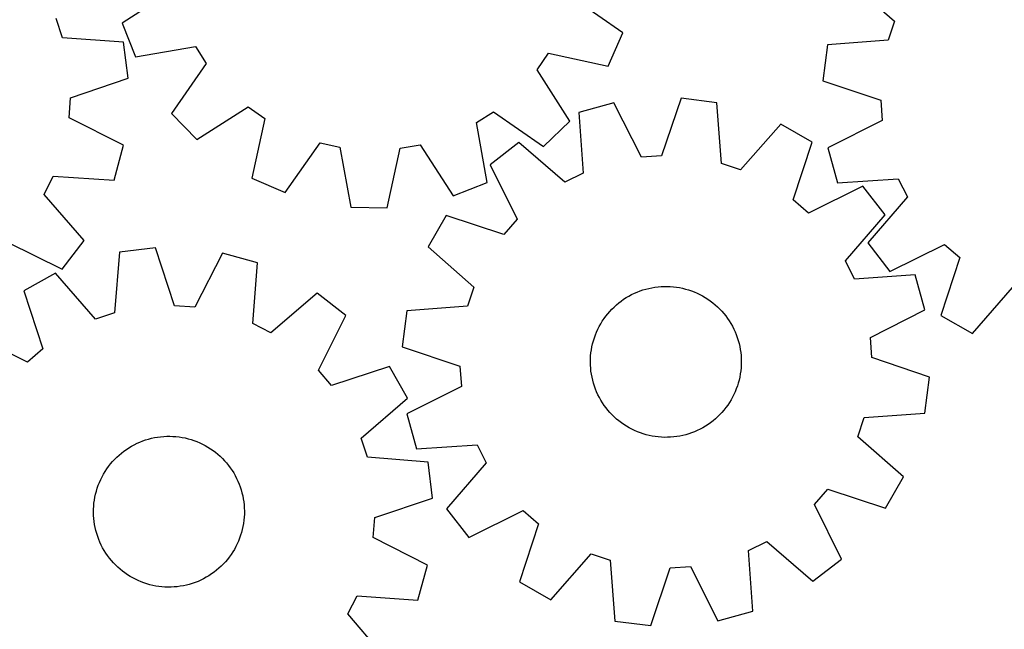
# Model space of a CAD drawing. Header units: millimetres. Extents: x 7 to 1243, y 7 to 1566.
# Tile 12 of 28: x 672 to 986, y 658 to 852. Entities that reach past the tile are written whole.
import ezdxf

# ---------------------------------------------------------------- set-up
doc = ezdxf.new("R2010")
doc.units = ezdxf.units.MM
doc.layers.add('CUT', color=7, linetype='CONTINUOUS', true_color=0x000000)

msp = doc.modelspace()

# ---------------------------------------------------------------- linework, layer by layer
at = {"layer": 'CUT'}
for p, q in [((936.098694, 864.233849), (950.720319, 851.519664)), ((721.310573, 861.367252), (705.029905, 850.860955)), ((864.260016, 847.768888), (848.399509, 858.899329)), ((686.085563, 846.183443), (684.03205, 852.276535)), ((705.029905, 850.860955), (709.236882, 840.11913)), ((950.720319, 851.519664), (948.70024, 845.415406)), ((705.412972, 844.807336), (686.085563, 846.183443)), ((859.63918, 837.198488), (864.260016, 847.768888)), ((706.893802, 833.366505), (705.412972, 844.807336)), ((709.236882, 840.11913), (728.322365, 843.463791)), ((728.322365, 843.463791), (731.790115, 838.049237)), ((929.380666, 843.933364), (927.962578, 832.484587)), ((948.70024, 845.415406), (929.380666, 843.933364)), ((837.02259, 836.005742), (840.697936, 841.281586)), ((840.697936, 841.281586), (859.63918, 837.198488)), ((731.790115, 838.049237), (720.769324, 822.112343)), ((688.55367, 827.114946), (706.893802, 833.366505)), ((847.416353, 819.653002), (837.02259, 836.005742)), ((927.962578, 832.484587), (946.336707, 826.333666)), ((688.119143, 820.699818), (688.55367, 827.114946)), ((882.812068, 826.986569), (876.606762, 808.630737)), ((894.256596, 825.534585), (882.812068, 826.986569)), ((728.766783, 813.79813), (745.119523, 824.191893)), ((745.119523, 824.191893), (750.395366, 820.516547)), ((861.481455, 825.48772), (850.35244, 822.449548)), ((870.192749, 808.18004), (861.481455, 825.48772)), ((895.681419, 806.210706), (894.256596, 825.534585)), ((946.336707, 826.333666), (946.806396, 819.921015)), ((705.448727, 812.032181), (688.119143, 820.699818)), ((720.769324, 822.112343), (728.766783, 813.79813)), ((817.750692, 819.208584), (823.165246, 822.676334)), ((823.165246, 822.676334), (839.10214, 811.655543)), ((850.35244, 822.449548), (851.643957, 803.116302)), ((750.395366, 820.516547), (746.312269, 801.575303)), ((821.095353, 800.123101), (817.750692, 819.208584)), ((839.10214, 811.655543), (847.416353, 819.653002)), ((914.537098, 818.756469), (901.779669, 804.172559)), ((924.554812, 813.035379), (914.537098, 818.756469)), ((946.806396, 819.921015), (929.524589, 811.158506)), ((702.438619, 800.895543), (705.448727, 812.032181)), ((756.882669, 796.954467), (768.01311, 812.814974)), ((768.01311, 812.814974), (774.293848, 811.438376)), ((774.293848, 811.438376), (777.770058, 792.376414)), ((793.517785, 811.065069), (799.847231, 812.196792)), ((799.847231, 812.196792), (810.353528, 795.916124)), ((831.219108, 812.901919), (822.099897, 805.836125)), ((845.890656, 800.245376), (831.219108, 812.901919)), ((918.476249, 794.637186), (924.554812, 813.035379)), ((789.304151, 792.152435), (793.517785, 811.065069)), ((876.606762, 808.630737), (870.192749, 808.18004)), ((929.524589, 811.158506), (932.595705, 800.038537)), ((822.099897, 805.836125), (830.691616, 788.468777)), ((901.779669, 804.172559), (895.681419, 806.210706)), ((680.245765, 796.377801), (683.102179, 802.13832)), ((683.102179, 802.13832), (702.438619, 800.895543)), ((851.643957, 803.116302), (845.890656, 800.245376)), ((746.312269, 801.575303), (756.882669, 796.954467)), ((810.353528, 795.916124), (821.095353, 800.123101)), ((940.69768, 799.012204), (923.330332, 790.420485)), ((932.595705, 800.038537), (951.925041, 801.387301)), ((947.763474, 789.892993), (940.69768, 799.012204)), ((951.925041, 801.387301), (954.812992, 795.642527)), ((692.939252, 781.738204), (680.245765, 796.377801)), ((954.812992, 795.642527), (942.199952, 780.933562)), ((923.330332, 790.420485), (918.476249, 794.637186)), ((777.770058, 792.376414), (789.304151, 792.152435)), ((808.076722, 789.693257), (802.355632, 779.675543)), ((826.474915, 783.614694), (808.076722, 789.693257)), ((935.106931, 775.221445), (947.763474, 789.892993)), ((830.691616, 788.468777), (826.474915, 783.614694)), ((668.507517, 781.149122), (685.896468, 772.60121)), ((685.896468, 772.60121), (692.939252, 781.738204)), ((942.199952, 780.933562), (949.292721, 771.835315)), ((949.292721, 771.835315), (966.63455, 780.478428)), ((966.63455, 780.478428), (971.501098, 776.27612)), ((704.152767, 777.986553), (702.607441, 758.671937)), ((715.606128, 779.367126), (704.152767, 777.986553)), ((721.696822, 760.972945), (715.606128, 779.367126)), ((736.926978, 777.735258), (728.107899, 760.482251)), ((748.036826, 774.62773), (736.926978, 777.735258)), ((802.355632, 779.675543), (816.939542, 766.918114)), ((746.624745, 755.302915), (748.036826, 774.62773)), ((937.977857, 769.468144), (935.106931, 775.221445)), ((971.501098, 776.27612), (965.477046, 757.860007)), ((683.830382, 771.335066), (673.777178, 765.676571)), ((696.496597, 756.671867), (683.830382, 771.335066)), ((957.311103, 770.759661), (937.977857, 769.468144)), ((960.349275, 759.630646), (957.311103, 770.759661)), ((673.777178, 765.676571), (679.740866, 747.240822)), ((767.110234, 764.960945), (752.360027, 752.39616)), ((776.185196, 757.838408), (767.110234, 764.960945)), ((816.939542, 766.918114), (814.901395, 760.819864)), ((866.229988, 764.048388), (867.093197, 764.51052)), ((867.093197, 764.51052), (867.974536, 764.937059)), ((867.974536, 764.937059), (868.872541, 765.327295)), ((868.872541, 765.327295), (869.785715, 765.680577)), ((869.785715, 765.680577), (870.712538, 765.996318)), ((870.712538, 765.996318), (871.65147, 766.273993)), ((871.65147, 766.273993), (872.600946, 766.513139)), ((872.600946, 766.513139), (873.559386, 766.713358)), ((873.559386, 766.713358), (874.525195, 766.874317)), ((874.525195, 766.874317), (875.496766, 766.995748)), ((875.496766, 766.995748), (876.472481, 767.077449)), ((876.472481, 767.077449), (877.450716, 767.119284)), ((877.450716, 767.119284), (878.429844, 767.121184)), ((878.429844, 767.121184), (879.408235, 767.083144)), ((879.408235, 767.083144), (880.38426, 767.005229)), ((880.38426, 767.005229), (881.356294, 766.887569)), ((881.356294, 766.887569), (882.322721, 766.730358)), ((882.322721, 766.730358), (883.28193, 766.533859)), ((883.28193, 766.533859), (884.232327, 766.298398)), ((884.232327, 766.298398), (885.172328, 766.024369)), ((885.172328, 766.024369), (886.10037, 765.712226)), ((886.10037, 765.712226), (887.014908, 765.362489)), ((887.014908, 765.362489), (887.91442, 764.97574)), ((887.91442, 764.97574), (888.797407, 764.552624)), ((888.797407, 764.552624), (889.662402, 764.093844)), ((975.511658, 752.168608), (988.225843, 766.790233)), ((861.509545, 760.575177), (862.235014, 761.23274)), ((862.235014, 761.23274), (862.986701, 761.860165)), ((862.986701, 761.860165), (863.763354, 762.456408)), ((863.763354, 762.456408), (864.56368, 763.020476)), ((864.56368, 763.020476), (865.386348, 763.55143)), ((865.386348, 763.55143), (866.229988, 764.048388)), ((889.662402, 764.093844), (890.507964, 763.600164)), ((890.507964, 763.600164), (891.332686, 763.072405)), ((891.332686, 763.072405), (892.135195, 762.511446)), ((892.135195, 762.511446), (892.914155, 761.918221)), ((892.914155, 761.918221), (893.66827, 761.293717)), ((893.66827, 761.293717), (894.396285, 760.638973)), ((702.607441, 758.671937), (696.496597, 756.671867)), ((728.107899, 760.482251), (721.696822, 760.972945)), ((795.577516, 759.395041), (794.125531, 747.950513)), ((814.901395, 760.819864), (795.577516, 759.395041)), ((858.893294, 757.666146), (859.502286, 758.432843)), ((859.502286, 758.432843), (860.142043, 759.174062)), ((860.142043, 759.174062), (860.8115, 759.88857)), ((860.8115, 759.88857), (861.509545, 760.575177)), ((894.396285, 760.638973), (895.096989, 759.95508)), ((895.096989, 759.95508), (895.769213, 759.243175)), ((895.769213, 759.243175), (896.411841, 758.504443)), ((896.411841, 758.504443), (897.023803, 757.740114)), ((943.041595, 750.919352), (960.349275, 759.630646)), ((752.360027, 752.39616), (746.624745, 755.302915)), ((767.485317, 740.524987), (776.185196, 757.838408)), ((856.784455, 754.37069), (857.260785, 755.226146)), ((857.260785, 755.226146), (857.77161, 756.061462)), ((857.77161, 756.061462), (858.316082, 756.875246)), ((858.316082, 756.875246), (858.893294, 757.666146)), ((897.023803, 757.740114), (897.604079, 756.951461)), ((897.604079, 756.951461), (898.151704, 756.139795)), ((898.151704, 756.139795), (898.665767, 755.306467)), ((898.665767, 755.306467), (899.145411, 754.452865)), ((965.477046, 757.860007), (975.511658, 752.168608)), ((674.860577, 743.05448), (657.547156, 751.754358)), ((855.570079, 751.697868), (855.938399, 752.605081)), ((855.938399, 752.605081), (856.343415, 753.496516)), ((856.343415, 753.496516), (856.784455, 754.37069)), ((899.145411, 754.452865), (899.58984, 753.58041)), ((899.58984, 753.58041), (899.998312, 752.690553)), ((899.998312, 752.690553), (900.370148, 751.784775)), ((900.370148, 751.784775), (900.70473, 750.864585)), ((854.4751, 747.941773), (854.691125, 748.896775)), ((854.691125, 748.896775), (854.945923, 749.84217)), ((854.945923, 749.84217), (855.239071, 750.776386)), ((855.239071, 750.776386), (855.570079, 751.697868)), ((900.70473, 750.864585), (901.001499, 749.931513)), ((901.001499, 749.931513), (901.259963, 748.987113)), ((901.259963, 748.987113), (901.479692, 748.032956)), ((943.492292, 744.505339), (943.041595, 750.919352)), ((679.740866, 747.240822), (674.860577, 743.05448)), ((794.125531, 747.950513), (812.481364, 741.745207)), ((854.062936, 745.03509), (854.160744, 746.009322)), ((854.160744, 746.009322), (854.298209, 746.978754)), ((854.298209, 746.978754), (854.4751, 747.941773)), ((901.479692, 748.032956), (901.660318, 747.070631)), ((901.660318, 747.070631), (901.801543, 746.10174)), ((901.801543, 746.10174), (901.90313, 745.127894)), ((853.986873, 743.078716), (854.004947, 744.057679)), ((854.008745, 742.09983), (853.986873, 743.078716)), ((854.004947, 744.057679), (854.062936, 745.03509)), ((901.90313, 745.127894), (901.964911, 744.150716)), ((901.964911, 744.150716), (901.986783, 743.17183)), ((901.986783, 743.17183), (901.968709, 742.192867)), ((961.848124, 738.300032), (943.492292, 744.505339)), ((771.671659, 735.644698), (767.485317, 740.524987)), ((790.107408, 741.608386), (771.671659, 735.644698)), ((795.765903, 731.555182), (790.107408, 741.608386)), ((812.481364, 741.745207), (812.932061, 735.331194)), ((854.070526, 741.122652), (854.008745, 742.09983)), ((854.172113, 740.148806), (854.070526, 741.122652)), ((854.313338, 739.179914), (854.172113, 740.148806)), ((901.675447, 739.271792), (901.498555, 738.308773)), ((901.812911, 740.241224), (901.675447, 739.271792)), ((901.91072, 741.215456), (901.812911, 740.241224)), ((901.968709, 742.192867), (901.91072, 741.215456)), ((854.493964, 738.21759), (854.313338, 739.179914)), ((854.713692, 737.263433), (854.493964, 738.21759)), ((854.972157, 736.319033), (854.713692, 737.263433)), ((855.268926, 735.385961), (854.972157, 736.319033)), ((901.027733, 736.408376), (900.734585, 735.474159)), ((901.282531, 737.353771), (901.027733, 736.408376)), ((901.498555, 738.308773), (901.282531, 737.353771)), ((960.39614, 726.855505), (961.848124, 738.300032)), ((812.932061, 735.331194), (795.624381, 726.6199)), ((855.603508, 734.465771), (855.268926, 735.385961)), ((855.975344, 733.559993), (855.603508, 734.465771)), ((856.383816, 732.670136), (855.975344, 733.559993)), ((900.035257, 733.645464), (899.63024, 732.754029)), ((900.403576, 734.552678), (900.035257, 733.645464)), ((900.734585, 735.474159), (900.403576, 734.552678)), ((781.102704, 718.888967), (795.765903, 731.555182)), ((856.828244, 731.797681), (856.383816, 732.670136)), ((857.307889, 730.944079), (856.828244, 731.797681)), ((857.821952, 730.110751), (857.307889, 730.944079)), ((858.369577, 729.299085), (857.821952, 730.110751)), ((898.202045, 730.189084), (897.657573, 729.375299)), ((898.712871, 731.0244), (898.202045, 730.189084)), ((899.1892, 731.879856), (898.712871, 731.0244)), ((899.63024, 732.754029), (899.1892, 731.879856)), ((858.949853, 728.510431), (858.369577, 729.299085)), ((859.561814, 727.746103), (858.949853, 728.510431)), ((860.204442, 727.007371), (859.561814, 727.746103)), ((860.876667, 726.295466), (860.204442, 727.007371)), ((895.831613, 727.076484), (895.162155, 726.361976)), ((896.47137, 727.817703), (895.831613, 727.076484)), ((897.080361, 728.5844), (896.47137, 727.817703)), ((897.657573, 729.375299), (897.080361, 728.5844)), ((941.072261, 725.430681), (960.39614, 726.855505)), ((795.624381, 726.6199), (798.662553, 715.490885)), ((861.57737, 725.611572), (860.876667, 726.295466)), ((862.305385, 724.956829), (861.57737, 725.611572)), ((863.059501, 724.332325), (862.305385, 724.956829)), ((863.838461, 723.7391), (863.059501, 724.332325)), ((864.64097, 723.178141), (863.838461, 723.7391)), ((892.210302, 723.794138), (891.409975, 723.23007)), ((892.986955, 724.390381), (892.210302, 723.794138)), ((893.738641, 725.017806), (892.986955, 724.390381)), ((894.464111, 725.675369), (893.738641, 725.017806)), ((895.162155, 726.361976), (894.464111, 725.675369)), ((939.034114, 719.332432), (941.072261, 725.430681)), ((865.465692, 722.650382), (864.64097, 723.178141)), ((866.311254, 722.156702), (865.465692, 722.650382)), ((867.176248, 721.697922), (866.311254, 722.156702)), ((868.059236, 721.274806), (867.176248, 721.697922)), ((868.958748, 720.888057), (868.059236, 721.274806)), ((869.873285, 720.53832), (868.958748, 720.888057)), ((870.801327, 720.226177), (869.873285, 720.53832)), ((886.187941, 720.569969), (885.261117, 720.254228)), ((887.101115, 720.923251), (886.187941, 720.569969)), ((887.999119, 721.313487), (887.101115, 720.923251)), ((888.880459, 721.740026), (887.999119, 721.313487)), ((889.743667, 722.202158), (888.880459, 721.740026)), ((890.587308, 722.699115), (889.743667, 722.202158)), ((891.409975, 723.23007), (890.587308, 722.699115)), ((709.755263, 717.224038), (710.650729, 717.620065)), ((710.650729, 717.620065), (711.561602, 717.979237)), ((711.561602, 717.979237), (712.486368, 718.300957)), ((712.486368, 718.300957), (713.423486, 718.584689)), ((713.423486, 718.584689), (714.371398, 718.829961)), ((714.371398, 718.829961), (715.328525, 719.036365)), ((715.328525, 719.036365), (716.293275, 719.203558)), ((716.293275, 719.203558), (717.264041, 719.331261)), ((717.264041, 719.331261), (718.239208, 719.419261)), ((718.239208, 719.419261), (719.217153, 719.467413)), ((719.217153, 719.467413), (720.196249, 719.475635)), ((720.196249, 719.475635), (721.174865, 719.443914)), ((721.174865, 719.443914), (722.151372, 719.372304)), ((722.151372, 719.372304), (723.124146, 719.260923)), ((723.124146, 719.260923), (724.091568, 719.109956)), ((724.091568, 719.109956), (725.052026, 718.919656)), ((725.052026, 718.919656), (726.003924, 718.690338)), ((726.003924, 718.690338), (726.945675, 718.422384)), ((726.945675, 718.422384), (727.875713, 718.11624)), ((727.875713, 718.11624), (728.792491, 717.772417)), ((728.792491, 717.772417), (729.694481, 717.391485)), ((729.694481, 717.391485), (730.580183, 716.97408)), ((783.102774, 712.778124), (781.102704, 718.888967)), ((871.741329, 719.952147), (870.801327, 720.226177)), ((872.691725, 719.716687), (871.741329, 719.952147)), ((873.650935, 719.520188), (872.691725, 719.716687)), ((874.617361, 719.362977), (873.650935, 719.520188)), ((875.589396, 719.245316), (874.617361, 719.362977)), ((876.565421, 719.167402), (875.589396, 719.245316)), ((877.543811, 719.129362), (876.565421, 719.167402)), ((878.522939, 719.131261), (877.543811, 719.129362)), ((879.501175, 719.173097), (878.522939, 719.131261)), ((880.47689, 719.254798), (879.501175, 719.173097)), ((881.448461, 719.376229), (880.47689, 719.254798)), ((882.41427, 719.537188), (881.448461, 719.376229)), ((883.37271, 719.737407), (882.41427, 719.537188)), ((884.322186, 719.976553), (883.37271, 719.737407)), ((885.261117, 720.254228), (884.322186, 719.976553)), ((953.618024, 706.575003), (939.034114, 719.332432)), ((704.787402, 714.114998), (705.560188, 714.716244)), ((705.560188, 714.716244), (706.356855, 715.285469)), ((706.356855, 715.285469), (707.176077, 715.821725)), ((707.176077, 715.821725), (708.01649, 716.324119)), ((708.01649, 716.324119), (708.876696, 716.791817)), ((708.876696, 716.791817), (709.755263, 717.224038)), ((730.580183, 716.97408), (731.448122, 716.520895)), ((731.448122, 716.520895), (732.296854, 716.032685)), ((732.296854, 716.032685), (733.124967, 715.510264)), ((733.124967, 715.510264), (733.931082, 714.954499)), ((733.931082, 714.954499), (734.713857, 714.366317)), ((734.713857, 714.366317), (735.471989, 713.746695)), ((798.662553, 715.490885), (817.995799, 716.782402)), ((817.995799, 716.782402), (820.866725, 711.029101)), ((701.325192, 710.665246), (701.960149, 711.410581)), ((701.960149, 711.410581), (702.624978, 712.129397)), ((702.624978, 712.129397), (703.318574, 712.820498)), ((703.318574, 712.820498), (704.039782, 713.482732)), ((704.039782, 713.482732), (704.787402, 714.114998)), ((735.471989, 713.746695), (736.204217, 713.096667)), ((736.204217, 713.096667), (736.909322, 712.417313)), ((736.909322, 712.417313), (737.58613, 711.709763)), ((737.58613, 711.709763), (738.233515, 710.975197)), ((802.41739, 711.232798), (783.102774, 712.778124)), ((803.797963, 699.779436), (802.41739, 711.232798)), ((699.104445, 707.444141), (699.609866, 708.282738)), ((699.609866, 708.282738), (700.149072, 709.100022)), ((700.149072, 709.100022), (700.721164, 709.894632)), ((700.721164, 709.894632), (701.325192, 710.665246)), ((738.233515, 710.975197), (738.8504, 710.214836)), ((738.8504, 710.214836), (739.435757, 709.429946)), ((739.435757, 709.429946), (739.988612, 708.621833)), ((739.988612, 708.621833), (740.508045, 707.791843)), ((820.866725, 711.029101), (808.210182, 696.357553)), ((697.43656, 703.905018), (697.799013, 704.814591)), ((697.799013, 704.814591), (698.198265, 705.708623)), ((698.198265, 705.708623), (698.63365, 706.585627)), ((698.63365, 706.585627), (699.104445, 707.444141)), ((740.508045, 707.791843), (740.993192, 706.941356)), ((740.993192, 706.941356), (741.443246, 706.071789)), ((741.443246, 706.071789), (741.857456, 705.184588)), ((741.857456, 705.184588), (742.235133, 704.281231)), ((947.896934, 696.557289), (953.618024, 706.575003)), ((696.575713, 701.098307), (696.824401, 702.045329)), ((696.824401, 702.045329), (697.111509, 702.981418)), ((697.111509, 702.981418), (697.43656, 703.905018)), ((742.235133, 704.281231), (742.57565, 703.36322)), ((742.57565, 703.36322), (742.878439, 702.432084)), ((742.878439, 702.432084), (743.142997, 701.489373)), ((925.28204, 697.781769), (929.498741, 702.635852)), ((929.498741, 702.635852), (947.896934, 696.557289)), ((696.06399, 698.20749), (696.195191, 699.17779)), ((696.195191, 699.17779), (696.36586, 700.14193)), ((696.36586, 700.14193), (696.575713, 701.098307)), ((743.142997, 701.489373), (743.368882, 700.536655)), ((743.368882, 700.536655), (743.555719, 699.575517)), ((743.555719, 699.575517), (743.703198, 698.607558)), ((743.703198, 698.607558), (743.811072, 697.634388)), ((785.403783, 693.688742), (803.797963, 699.779436)), ((695.909047, 695.275822), (695.920799, 696.254881)), ((695.920799, 696.254881), (695.972475, 697.232646)), ((695.972475, 697.232646), (696.06399, 698.20749)), ((743.811072, 697.634388), (743.879162, 696.657629)), ((743.879162, 696.657629), (743.907355, 695.678905)), ((743.907355, 695.678905), (743.895603, 694.699846)), ((808.210182, 696.357553), (815.275976, 687.238342)), ((815.275976, 687.238342), (832.643324, 695.830061)), ((832.643324, 695.830061), (837.497407, 691.61336)), ((933.873759, 680.414421), (925.28204, 697.781769)), ((695.93724, 694.297098), (695.909047, 695.275822)), ((696.00533, 693.320339), (695.93724, 694.297098)), ((696.113204, 692.347169), (696.00533, 693.320339)), ((696.260682, 691.37921), (696.113204, 692.347169)), ((743.752412, 692.747237), (743.621211, 691.776937)), ((743.843927, 693.722081), (743.752412, 692.747237)), ((743.895603, 694.699846), (743.843927, 693.722081)), ((784.913088, 687.277665), (785.403783, 693.688742)), ((696.447519, 690.418072), (696.260682, 691.37921)), ((696.673405, 689.465354), (696.447519, 690.418072)), ((696.937962, 688.522643), (696.673405, 689.465354)), ((743.240689, 689.85642), (742.992001, 688.909398)), ((743.450542, 690.812797), (743.240689, 689.85642)), ((743.621211, 691.776937), (743.450542, 690.812797)), ((837.497407, 691.61336), (831.418844, 673.215167)), ((697.240751, 687.591507), (696.937962, 688.522643)), ((697.581268, 686.673496), (697.240751, 687.591507)), ((697.958946, 685.770139), (697.581268, 686.673496)), ((742.017388, 686.140136), (741.618137, 685.246104)), ((742.379841, 687.049709), (742.017388, 686.140136)), ((742.704893, 687.973309), (742.379841, 687.049709)), ((742.992001, 688.909398), (742.704893, 687.973309)), ((802.166095, 678.458587), (784.913088, 687.277665)), ((904.329699, 683.134244), (910.083, 686.00517)), ((910.083, 686.00517), (924.754548, 673.348627)), ((698.373156, 684.882938), (697.958946, 685.770139)), ((698.823209, 684.013371), (698.373156, 684.882938)), ((699.308356, 683.162884), (698.823209, 684.013371)), ((699.827789, 682.332894), (699.308356, 683.162884)), ((740.711956, 683.510586), (740.206535, 682.671989)), ((741.182751, 684.369101), (740.711956, 683.510586)), ((741.618137, 685.246104), (741.182751, 684.369101)), ((905.621216, 663.800998), (904.329699, 683.134244)), ((700.380645, 681.524781), (699.827789, 682.332894)), ((700.966002, 680.739891), (700.380645, 681.524781)), ((701.582886, 679.97953), (700.966002, 680.739891)), ((702.230271, 679.244964), (701.582886, 679.97953)), ((738.49121, 680.289481), (737.856253, 679.544146)), ((739.095237, 681.060095), (738.49121, 680.289481)), ((739.66733, 681.854705), (739.095237, 681.060095)), ((740.206535, 682.671989), (739.66733, 681.854705)), ((841.436558, 667.494077), (854.193987, 682.077987)), ((854.193987, 682.077987), (860.292236, 680.03984)), ((860.292236, 680.03984), (861.71706, 660.715961)), ((924.754548, 673.348627), (933.873759, 680.414421)), ((702.907079, 678.537415), (702.230271, 679.244964)), ((703.612184, 677.85806), (702.907079, 678.537415)), ((704.344412, 677.208032), (703.612184, 677.85806)), ((705.102545, 676.58841), (704.344412, 677.208032)), ((705.88532, 676.000228), (705.102545, 676.58841)), ((735.029, 676.839729), (734.256214, 676.238483)), ((735.776619, 677.471995), (735.029, 676.839729)), ((736.497827, 678.134229), (735.776619, 677.471995)), ((737.191423, 678.82533), (736.497827, 678.134229)), ((737.856253, 679.544146), (737.191423, 678.82533)), ((799.058567, 667.348738), (802.166095, 678.458587)), ((873.161587, 659.263976), (879.366894, 677.619809)), ((879.366894, 677.619809), (885.780907, 678.070506)), ((885.780907, 678.070506), (894.492201, 660.762826)), ((706.691434, 675.444463), (705.88532, 676.000228)), ((707.519547, 674.922042), (706.691434, 675.444463)), ((708.368279, 674.433832), (707.519547, 674.922042)), ((709.236219, 673.980647), (708.368279, 674.433832)), ((710.121921, 673.563242), (709.236219, 673.980647)), ((711.023911, 673.18231), (710.121921, 673.563242)), ((730.061138, 673.730689), (729.165673, 673.334662)), ((730.939705, 674.16291), (730.061138, 673.730689)), ((731.799911, 674.630608), (730.939705, 674.16291)), ((732.640324, 675.133003), (731.799911, 674.630608)), ((733.459546, 675.669258), (732.640324, 675.133003)), ((734.256214, 676.238483), (733.459546, 675.669258)), ((711.940688, 672.838487), (711.023911, 673.18231)), ((712.870726, 672.532343), (711.940688, 672.838487)), ((713.812478, 672.26439), (712.870726, 672.532343)), ((714.764375, 672.035071), (713.812478, 672.26439)), ((715.724834, 671.844771), (714.764375, 672.035071)), ((716.692255, 671.693804), (715.724834, 671.844771)), ((717.665029, 671.582423), (716.692255, 671.693804)), ((718.641537, 671.510813), (717.665029, 671.582423)), ((719.620153, 671.479092), (718.641537, 671.510813)), ((720.599248, 671.487314), (719.620153, 671.479092)), ((721.577193, 671.535466), (720.599248, 671.487314)), ((722.55236, 671.623466), (721.577193, 671.535466)), ((723.523127, 671.751169), (722.55236, 671.623466)), ((724.487876, 671.918362), (723.523127, 671.751169)), ((725.445003, 672.124766), (724.487876, 671.918362)), ((726.392915, 672.370038), (725.445003, 672.124766)), ((727.330034, 672.653771), (726.392915, 672.370038)), ((728.254799, 672.97549), (727.330034, 672.653771)), ((729.165673, 673.334662), (728.254799, 672.97549)), ((831.418844, 673.215167), (841.436558, 667.494077)), ((776.826997, 663.025537), (779.733753, 668.760819)), ((779.733753, 668.760819), (799.058567, 667.348738)), ((789.391782, 648.275331), (776.826997, 663.025537)), ((894.492201, 660.762826), (905.621216, 663.800998)), ((861.71706, 660.715961), (873.161587, 659.263976))]:
    msp.add_line(p, q, dxfattribs=at)

doc.saveas('drawing.dxf')
